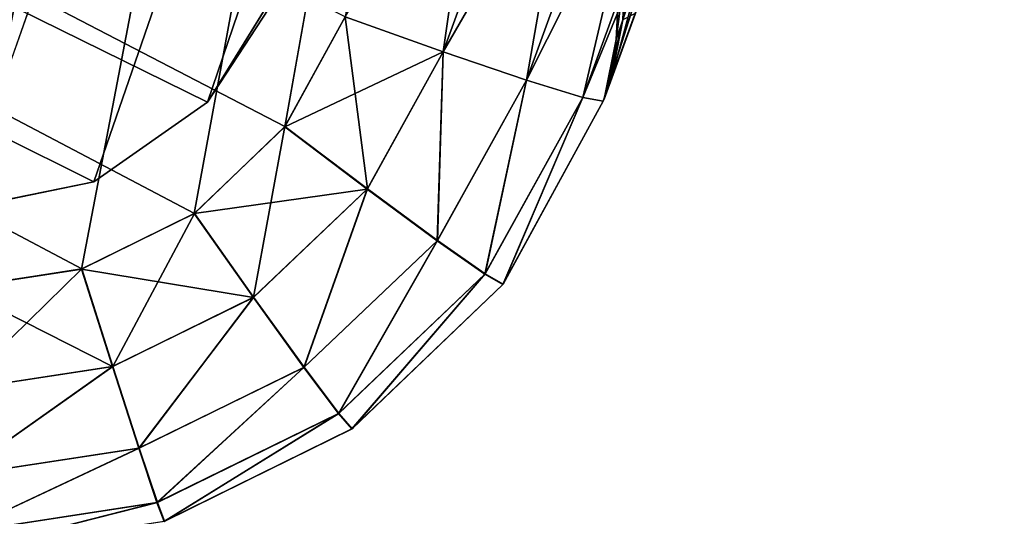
# Model space of a CAD drawing. Header units: millimetres. Extents: x -135 to 135, y -102 to 22.
# Tile 62 of 86: x 80.43 to 87.6, y -84.73 to -81.12. Entities that reach past the tile are written whole.
import ezdxf

# ---------------------------------------------------------------- set-up
doc = ezdxf.new("R2010")
doc.units = ezdxf.units.MM
doc.header["$LTSCALE"] = 65.185185
for name, color, linetype in [('1', 7, 'CONTINUOUS'), ('106', 7, 'CONTINUOUS'), ('108', 7, 'CONTINUOUS'), ('110', 7, 'CONTINUOUS'), ('111', 7, 'CONTINUOUS'), ('113', 7, 'CONTINUOUS'), ('115', 7, 'CONTINUOUS'), ('117', 7, 'CONTINUOUS'), ('297', 7, 'CONTINUOUS'), ('298', 7, 'CONTINUOUS'), ('3', 7, 'CONTINUOUS'), ('309', 7, 'CONTINUOUS'), ('311', 7, 'CONTINUOUS'), ('6', 7, 'CONTINUOUS'), ('9', 7, 'CONTINUOUS')]:
    doc.layers.add(name, color=color, linetype=linetype)

msp = doc.modelspace()

# ---------------------------------------------------------------- linework, layer by layer
at = {"layer": '1', "linetype": 'Continuous'}
for points in [[(99.1072, 12.5, -36.0223), (-98.0492, -84.0349, -32.6512), (-99.1072, 12.5, -36.0223), (99.1072, 12.5, -36.0223)], [(-97.4563, -84.3448, -32.6404), (-98.0492, -84.0349, -32.6512), (99.1072, 12.5, -36.0223), (-97.4563, -84.3448, -32.6404)], [(-96.9871, -84.6145, -32.631), (-97.4563, -84.3448, -32.6404), (99.1072, 12.5, -36.0223), (-96.9871, -84.6145, -32.631)], [(-96.8126, -84.7249, -32.6271), (-96.9871, -84.6145, -32.631), (99.1072, 12.5, -36.0223), (-96.8126, -84.7249, -32.6271)], [(-96.6034, -84.8671, -32.6222), (-96.8126, -84.7249, -32.6271), (99.1072, 12.5, -36.0223), (-96.6034, -84.8671, -32.6222)], [(-96.0971, -85.2732, -32.608), (-96.6034, -84.8671, -32.6222), (99.1072, 12.5, -36.0223), (-96.0971, -85.2732, -32.608)], [(-95.8075, -85.5627, -32.5979), (-96.0971, -85.2732, -32.608), (99.1072, 12.5, -36.0223), (-95.8075, -85.5627, -32.5979)], [(-95.6591, -85.7348, -32.5919), (-95.8075, -85.5627, -32.5979), (99.1072, 12.5, -36.0223), (-95.6591, -85.7348, -32.5919)], [(-95.1314, -86.5942, -32.5618), (-95.6591, -85.7348, -32.5919), (99.1072, 12.5, -36.0223), (-95.1314, -86.5942, -32.5618)], [(-95.0797, -86.7191, -32.5575), (-95.1314, -86.5942, -32.5618), (99.1072, 12.5, -36.0223), (-95.0797, -86.7191, -32.5575)], [(-94.856, -87.7473, -32.5216), (-95.0797, -86.7191, -32.5575), (99.1072, 12.5, -36.0223), (-94.856, -87.7473, -32.5216)], [(-94.7876, -89.0523, -32.476), (-94.856, -87.7473, -32.5216), (99.1072, 12.5, -36.0223), (-94.7876, -89.0523, -32.476)], [(-94.637, -89.53, -32.4593), (-94.7876, -89.0523, -32.476), (99.1072, 12.5, -36.0223), (-94.637, -89.53, -32.4593)], [(-94.2737, -89.8747, -32.4473), (-94.637, -89.53, -32.4593), (99.1072, 12.5, -36.0223), (-94.2737, -89.8747, -32.4473)], [(-93.789, -90, -32.4429), (-94.2737, -89.8747, -32.4473), (99.1072, 12.5, -36.0223), (-93.789, -90, -32.4429)], [(60.6689, -83.0698, -32.6849), (-93.789, -90, -32.4429), (99.1072, 12.5, -36.0223), (60.6689, -83.0698, -32.6849)], [(79.9841, -83.0698, -32.6849), (60.6689, -83.0698, -32.6849), (99.1072, 12.5, -36.0223), (79.9841, -83.0698, -32.6849)], [(80.8846, -82.9315, -32.6897), (79.9841, -83.0698, -32.6849), (99.1072, 12.5, -36.0223), (80.8846, -82.9315, -32.6897)], [(81.7042, -82.5277, -32.7038), (80.8846, -82.9315, -32.6897), (99.1072, 12.5, -36.0223), (81.7042, -82.5277, -32.7038)], [(82.3642, -81.896, -32.7259), (81.7042, -82.5277, -32.7038), (99.1072, 12.5, -36.0223), (82.3642, -81.896, -32.7259)], [(82.8032, -81.0959, -32.7538), (82.3642, -81.896, -32.7259), (99.1072, 12.5, -36.0223), (82.8032, -81.0959, -32.7538)]]:
    msp.add_3dface(points, dxfattribs=at)
at = {"layer": '106', "linetype": 'Continuous'}
for points in [[(85.9179, -78.316, 21.8067), (84.6825, -81.7101, 30.7551), (85.5474, -79.3338, 20.8858), (85.9179, -78.316, 21.8067)], [(85.9179, -78.316, 30.8736), (84.6825, -81.7101, 30.7551), (85.9179, -78.316, 21.8067), (85.9179, -78.316, 30.8736)], [(85.9179, -78.316, -30.8736), (85.9179, -78.316, -21.8067), (84.6825, -81.7101, -30.7551), (85.9179, -78.316, -30.8736)], [(85.9179, -78.316, -21.8067), (85.5474, -79.3338, -20.8858), (84.6825, -81.7101, -30.7551), (85.9179, -78.316, -21.8067)], [(85.5474, -79.3338, 11.1142), (84.7408, -81.55, -14.7758), (85.9179, -78.316, 10.1933), (85.5474, -79.3338, 11.1142)], [(84.7408, -81.55, -14.7758), (84.9155, -81.0702, -13.4602), (85.9179, -78.316, 10.1933), (84.7408, -81.55, -14.7758)], [(85.5474, -79.3338, 20.8858), (84.6825, -81.7101, 30.7551), (85.271, -80.0934, 20.043), (85.5474, -79.3338, 20.8858)], [(85.5474, -79.3338, -20.8858), (85.271, -80.0934, -20.043), (84.6825, -81.7101, -30.7551), (85.5474, -79.3338, -20.8858)], [(84.6884, -81.6941, -16), (84.7408, -81.55, -14.7758), (85.5474, -79.3338, 11.1142), (84.6884, -81.6941, -16)], [(85.271, -80.0934, 11.957), (84.6884, -81.6941, -16), (85.5474, -79.3338, 11.1142), (85.271, -80.0934, 11.957)], [(85.271, -80.0934, 20.043), (84.6825, -81.7101, 30.7551), (85.0652, -80.6589, 19.2631), (85.271, -80.0934, 20.043)], [(85.271, -80.0934, -20.043), (85.0652, -80.6589, -19.2631), (84.6825, -81.7101, -30.7551), (85.271, -80.0934, -20.043)], [(85.0652, -80.6589, 12.7369), (84.6884, -81.6941, -16), (85.271, -80.0934, 11.957), (85.0652, -80.6589, 12.7369)], [(85.0652, -80.6589, 19.2631), (84.6825, -81.7101, 30.7551), (84.9155, -81.0702, 18.5398), (85.0652, -80.6589, 19.2631)], [(85.0652, -80.6589, -19.2631), (84.9155, -81.0702, -18.5398), (84.6825, -81.7101, -30.7551), (85.0652, -80.6589, -19.2631)], [(84.9155, -81.0702, 13.4602), (84.6884, -81.6941, -16), (85.0652, -80.6589, 12.7369), (84.9155, -81.0702, 13.4602)], [(84.9155, -81.0702, 18.5398), (84.6825, -81.7101, 30.7551), (84.7408, -81.55, 17.2242), (84.9155, -81.0702, 18.5398)], [(84.9155, -81.0702, -18.5398), (84.7408, -81.55, -17.2242), (84.6825, -81.7101, -30.7551), (84.9155, -81.0702, -18.5398)], [(84.7408, -81.55, 14.7758), (84.6884, -81.6941, -16), (84.9155, -81.0702, 13.4602), (84.7408, -81.55, 14.7758)], [(84.7408, -81.55, -17.2242), (84.6884, -81.6941, -16), (84.6825, -81.7101, -30.7551), (84.7408, -81.55, -17.2242)], [(84.7408, -81.55, 17.2242), (84.6825, -81.7101, 30.7551), (84.6884, -81.6941, 16), (84.7408, -81.55, 17.2242)], [(84.6884, -81.6941, 16), (84.6884, -81.6941, -16), (84.7408, -81.55, 14.7758), (84.6884, -81.6941, 16)], [(84.6825, -81.7101, -30.7551), (84.6884, -81.6941, -16), (84.6884, -81.6941, 16), (84.6825, -81.7101, -30.7551)], [(84.6825, -81.7101, 30.7551), (84.6825, -81.7101, -30.7551), (84.6884, -81.6941, 16), (84.6825, -81.7101, 30.7551)]]:
    msp.add_3dface(points, dxfattribs=at)
at = {"layer": '108', "linetype": 'Continuous'}
for points in [[(83.951, -83.0436, -30.7271), (84.6825, -81.7101, -30.7551), (83.9528, -83.0412, 30.7272), (83.951, -83.0436, -30.7271)], [(84.6825, -81.7101, -30.7551), (84.6825, -81.7101, 30.7551), (83.9528, -83.0412, 30.7272), (84.6825, -81.7101, -30.7551)], [(82.851, -84.0965, -30.7051), (83.951, -83.0436, -30.7271), (82.8535, -84.0947, 30.7051), (82.851, -84.0965, -30.7051)], [(82.8535, -84.0947, 30.7051), (83.951, -83.0436, -30.7271), (83.9528, -83.0412, 30.7272), (82.8535, -84.0947, 30.7051)], [(81.4849, -84.7694, -30.691), (82.851, -84.0965, -30.7051), (81.4878, -84.7685, 30.691), (81.4849, -84.7694, -30.691)], [(81.4878, -84.7685, 30.691), (82.851, -84.0965, -30.7051), (82.8535, -84.0947, 30.7051), (81.4878, -84.7685, 30.691)]]:
    msp.add_3dface(points, dxfattribs=at)
at = {"layer": '110', "linetype": 'Continuous'}
for points in [[(83.5172, -81.3502, -32.5949), (82.8032, -81.0959, -32.7538), (84.7526, -77.9561, -32.7134), (83.5172, -81.3502, -32.5949)], [(85.3596, -78.1618, -32.2786), (83.5172, -81.3502, -32.5949), (84.7526, -77.9561, -32.7134), (85.3596, -78.1618, -32.2786)], [(84.1242, -81.556, -32.1601), (83.5172, -81.3502, -32.5949), (85.3596, -78.1618, -32.2786), (84.1242, -81.556, -32.1601)], [(85.7685, -78.2881, -31.633), (84.1242, -81.556, -32.1601), (85.3596, -78.1618, -32.2786), (85.7685, -78.2881, -31.633)], [(84.5331, -81.6822, -31.5145), (84.1242, -81.556, -32.1601), (85.7685, -78.2881, -31.633), (84.5331, -81.6822, -31.5145)], [(85.9179, -78.316, -30.8736), (84.5331, -81.6822, -31.5145), (85.7685, -78.2881, -31.633), (85.9179, -78.316, -30.8736)], [(85.9179, -78.316, -30.8736), (84.6825, -81.7101, -30.7551), (84.5331, -81.6822, -31.5145), (85.9179, -78.316, -30.8736)]]:
    msp.add_3dface(points, dxfattribs=at)
at = {"layer": '111', "linetype": 'Continuous'}
for points in [[(84.0385, -77.7017, 32.8724), (82.8032, -81.0959, 32.7538), (83.5172, -81.3502, 32.5949), (84.0385, -77.7017, 32.8724)], [(84.0385, -77.7017, 32.8724), (83.5172, -81.3502, 32.5949), (84.7526, -77.9561, 32.7134), (84.0385, -77.7017, 32.8724)], [(83.5172, -81.3502, 32.5949), (84.1242, -81.556, 32.1601), (84.7526, -77.9561, 32.7134), (83.5172, -81.3502, 32.5949)], [(84.7526, -77.9561, 32.7134), (84.1242, -81.556, 32.1601), (85.3596, -78.1618, 32.2786), (84.7526, -77.9561, 32.7134)], [(84.1242, -81.556, 32.1601), (84.5331, -81.6822, 31.5145), (85.3596, -78.1618, 32.2786), (84.1242, -81.556, 32.1601)], [(85.3596, -78.1618, 32.2786), (84.5331, -81.6822, 31.5145), (85.7685, -78.2881, 31.633), (85.3596, -78.1618, 32.2786)], [(84.5331, -81.6822, 31.5145), (84.6825, -81.7101, 30.7551), (85.7685, -78.2881, 31.633), (84.5331, -81.6822, 31.5145)], [(84.6825, -81.7101, 30.7551), (85.9179, -78.316, 30.8736), (85.7685, -78.2881, 31.633), (84.6825, -81.7101, 30.7551)]]:
    msp.add_3dface(points, dxfattribs=at)
at = {"layer": '113', "linetype": 'Continuous'}
for points in [[(82.3642, -81.896, -32.7259), (82.8032, -81.0959, -32.7538), (83.5172, -81.3502, -32.5949), (82.3642, -81.896, -32.7259)], [(82.3642, -81.896, -32.7259), (83.5172, -81.3502, -32.5949), (82.9638, -82.3503, -32.5618), (82.3642, -81.896, -32.7259)], [(82.9638, -82.3503, -32.5618), (83.5172, -81.3502, -32.5949), (83.4745, -82.7269, -32.1257), (82.9638, -82.3503, -32.5618)], [(83.5172, -81.3502, -32.5949), (84.1242, -81.556, -32.1601), (83.4745, -82.7269, -32.1257), (83.5172, -81.3502, -32.5949)], [(83.4745, -82.7269, -32.1257), (84.1242, -81.556, -32.1601), (83.8207, -82.97, -31.4824), (83.4745, -82.7269, -32.1257)], [(84.1242, -81.556, -32.1601), (84.5331, -81.6822, -31.5145), (83.8207, -82.97, -31.4824), (84.1242, -81.556, -32.1601)], [(84.5331, -81.6822, -31.5145), (83.951, -83.0436, -30.7271), (83.8207, -82.97, -31.4824), (84.5331, -81.6822, -31.5145)], [(84.6825, -81.7101, -30.7551), (83.951, -83.0436, -30.7271), (84.5331, -81.6822, -31.5145), (84.6825, -81.7101, -30.7551)], [(81.7042, -82.5277, -32.7038), (82.3642, -81.896, -32.7259), (82.9638, -82.3503, -32.5618), (81.7042, -82.5277, -32.7038)], [(81.7042, -82.5277, -32.7038), (82.9638, -82.3503, -32.5618), (82.1356, -83.1383, -32.5356), (81.7042, -82.5277, -32.7038)], [(82.1356, -83.1383, -32.5356), (82.9638, -82.3503, -32.5618), (82.5037, -83.649, -32.0986), (82.1356, -83.1383, -32.5356)], [(82.9638, -82.3503, -32.5618), (83.4745, -82.7269, -32.1257), (82.5037, -83.649, -32.0986), (82.9638, -82.3503, -32.5618)], [(80.8846, -82.9315, -32.6897), (81.7042, -82.5277, -32.7038), (82.1356, -83.1383, -32.5356), (80.8846, -82.9315, -32.6897)], [(82.5037, -83.649, -32.0986), (83.4745, -82.7269, -32.1257), (82.7544, -83.9848, -31.4571), (82.5037, -83.649, -32.0986)], [(83.4745, -82.7269, -32.1257), (83.8207, -82.97, -31.4824), (82.7544, -83.9848, -31.4571), (83.4745, -82.7269, -32.1257)], [(79.9841, -83.0698, -32.6849), (80.8846, -82.9315, -32.6897), (81.1098, -83.6413, -32.5189), (79.9841, -83.0698, -32.6849)], [(80.8846, -82.9315, -32.6897), (82.1356, -83.1383, -32.5356), (81.1098, -83.6413, -32.5189), (80.8846, -82.9315, -32.6897)], [(83.8207, -82.97, -31.4824), (82.851, -84.0965, -30.7051), (82.7544, -83.9848, -31.4571), (83.8207, -82.97, -31.4824)], [(83.951, -83.0436, -30.7271), (82.851, -84.0965, -30.7051), (83.8207, -82.97, -31.4824), (83.951, -83.0436, -30.7271)], [(79.9841, -83.0698, -32.6849), (81.1098, -83.6413, -32.5189), (79.9841, -83.8135, -32.5132), (79.9841, -83.0698, -32.6849)], [(81.1098, -83.6413, -32.5189), (82.1356, -83.1383, -32.5356), (81.3022, -84.2373, -32.0814), (81.1098, -83.6413, -32.5189)], [(82.1356, -83.1383, -32.5356), (82.5037, -83.649, -32.0986), (81.3022, -84.2373, -32.0814), (82.1356, -83.1383, -32.5356)], [(81.1098, -83.6413, -32.5189), (81.3022, -84.2373, -32.0814), (79.9841, -84.4387, -32.0755), (81.1098, -83.6413, -32.5189)], [(79.9841, -83.8135, -32.5132), (81.1098, -83.6413, -32.5189), (79.9841, -84.4387, -32.0755), (79.9841, -83.8135, -32.5132)], [(81.3022, -84.2373, -32.0814), (82.5037, -83.649, -32.0986), (81.4336, -84.6326, -31.4409), (81.3022, -84.2373, -32.0814)], [(82.5037, -83.649, -32.0986), (82.7544, -83.9848, -31.4571), (81.4336, -84.6326, -31.4409), (82.5037, -83.649, -32.0986)], [(82.7544, -83.9848, -31.4571), (81.4849, -84.7694, -30.691), (81.4336, -84.6326, -31.4409), (82.7544, -83.9848, -31.4571)], [(82.851, -84.0965, -30.7051), (81.4849, -84.7694, -30.691), (82.7544, -83.9848, -31.4571), (82.851, -84.0965, -30.7051)], [(81.3022, -84.2373, -32.0814), (81.4336, -84.6326, -31.4409), (79.9841, -84.8544, -31.4353), (81.3022, -84.2373, -32.0814)], [(79.9841, -84.4387, -32.0755), (81.3022, -84.2373, -32.0814), (79.9841, -84.8544, -31.4353), (79.9841, -84.4387, -32.0755)], [(81.4336, -84.6326, -31.4409), (79.9841, -85, -30.6861), (79.9841, -84.8544, -31.4353), (81.4336, -84.6326, -31.4409)], [(81.4849, -84.7694, -30.691), (79.9841, -85, -30.6861), (81.4336, -84.6326, -31.4409), (81.4849, -84.7694, -30.691)]]:
    msp.add_3dface(points, dxfattribs=at)
at = {"layer": '115', "linetype": 'Continuous'}
for points in [[(82.8032, -81.0959, 32.7538), (82.3653, -81.8945, 32.726), (82.9652, -82.3484, 32.5618), (82.8032, -81.0959, 32.7538)], [(83.5172, -81.3502, 32.5949), (82.8032, -81.0959, 32.7538), (82.9652, -82.3484, 32.5618), (83.5172, -81.3502, 32.5949)], [(83.5172, -81.3502, 32.5949), (82.9652, -82.3484, 32.5618), (83.4761, -82.7248, 32.1258), (83.5172, -81.3502, 32.5949)], [(84.1242, -81.556, 32.1601), (83.5172, -81.3502, 32.5949), (83.4761, -82.7248, 32.1258), (84.1242, -81.556, 32.1601)], [(84.1242, -81.556, 32.1601), (83.4761, -82.7248, 32.1258), (83.8225, -82.9677, 31.4824), (84.1242, -81.556, 32.1601)], [(84.5331, -81.6822, 31.5145), (84.1242, -81.556, 32.1601), (83.8225, -82.9677, 31.4824), (84.5331, -81.6822, 31.5145)], [(83.9528, -83.0412, 30.7272), (84.5331, -81.6822, 31.5145), (83.8225, -82.9677, 31.4824), (83.9528, -83.0412, 30.7272)], [(83.9528, -83.0412, 30.7272), (84.6825, -81.7101, 30.7551), (84.5331, -81.6822, 31.5145), (83.9528, -83.0412, 30.7272)], [(82.3653, -81.8945, 32.726), (81.7057, -82.5266, 32.7039), (82.1375, -83.137, 32.5357), (82.3653, -81.8945, 32.726)], [(82.3653, -81.8945, 32.726), (82.1375, -83.137, 32.5357), (82.9652, -82.3484, 32.5618), (82.3653, -81.8945, 32.726)], [(82.1375, -83.137, 32.5357), (82.5059, -83.6475, 32.0987), (82.9652, -82.3484, 32.5618), (82.1375, -83.137, 32.5357)], [(82.9652, -82.3484, 32.5618), (82.5059, -83.6475, 32.0987), (83.4761, -82.7248, 32.1258), (82.9652, -82.3484, 32.5618)], [(81.7057, -82.5266, 32.7039), (80.8863, -82.9309, 32.6898), (81.112, -83.6406, 32.519), (81.7057, -82.5266, 32.7039)], [(81.7057, -82.5266, 32.7039), (81.112, -83.6406, 32.519), (82.1375, -83.137, 32.5357), (81.7057, -82.5266, 32.7039)], [(82.5059, -83.6475, 32.0987), (82.7569, -83.9831, 31.4571), (83.4761, -82.7248, 32.1258), (82.5059, -83.6475, 32.0987)], [(83.4761, -82.7248, 32.1258), (82.7569, -83.9831, 31.4571), (83.8225, -82.9677, 31.4824), (83.4761, -82.7248, 32.1258)], [(81.112, -83.6406, 32.519), (80.8863, -82.9309, 32.6898), (79.9841, -83.8135, 32.5132), (81.112, -83.6406, 32.519)], [(80.8863, -82.9309, 32.6898), (79.9841, -83.0698, 32.6849), (79.9841, -83.8135, 32.5132), (80.8863, -82.9309, 32.6898)], [(82.7569, -83.9831, 31.4571), (82.8535, -84.0947, 30.7051), (83.8225, -82.9677, 31.4824), (82.7569, -83.9831, 31.4571)], [(82.8535, -84.0947, 30.7051), (83.9528, -83.0412, 30.7272), (83.8225, -82.9677, 31.4824), (82.8535, -84.0947, 30.7051)], [(81.112, -83.6406, 32.519), (81.3047, -84.2365, 32.0814), (82.1375, -83.137, 32.5357), (81.112, -83.6406, 32.519)], [(82.1375, -83.137, 32.5357), (81.3047, -84.2365, 32.0814), (82.5059, -83.6475, 32.0987), (82.1375, -83.137, 32.5357)], [(81.3047, -84.2365, 32.0814), (81.112, -83.6406, 32.519), (79.9841, -84.4387, 32.0755), (81.3047, -84.2365, 32.0814)], [(79.9841, -84.4387, 32.0755), (81.112, -83.6406, 32.519), (79.9841, -83.8135, 32.5132), (79.9841, -84.4387, 32.0755)], [(81.3047, -84.2365, 32.0814), (81.4364, -84.6317, 31.4409), (82.5059, -83.6475, 32.0987), (81.3047, -84.2365, 32.0814)], [(82.5059, -83.6475, 32.0987), (81.4364, -84.6317, 31.4409), (82.7569, -83.9831, 31.4571), (82.5059, -83.6475, 32.0987)], [(81.4364, -84.6317, 31.4409), (81.4878, -84.7685, 30.691), (82.7569, -83.9831, 31.4571), (81.4364, -84.6317, 31.4409)], [(81.4878, -84.7685, 30.691), (82.8535, -84.0947, 30.7051), (82.7569, -83.9831, 31.4571), (81.4878, -84.7685, 30.691)], [(81.4364, -84.6317, 31.4409), (81.3047, -84.2365, 32.0814), (79.9841, -84.8544, 31.4353), (81.4364, -84.6317, 31.4409)], [(79.9841, -84.8544, 31.4353), (81.3047, -84.2365, 32.0814), (79.9841, -84.4387, 32.0755), (79.9841, -84.8544, 31.4353)], [(79.9841, -85, 30.6861), (81.4878, -84.7685, 30.691), (81.4364, -84.6317, 31.4409), (79.9841, -85, 30.6861)], [(79.9841, -85, 30.6861), (81.4364, -84.6317, 31.4409), (79.9841, -84.8544, 31.4353), (79.9841, -85, 30.6861)]]:
    msp.add_3dface(points, dxfattribs=at)
at = {"layer": '117', "linetype": 'Continuous'}
for points in [[(81.8023, -81.7158, -30.2307), (82.3333, -80.8551, 30.2607), (82.2886, -80.9692, 16), (81.8023, -81.7158, -30.2307)], [(81.8023, -81.7158, -30.2307), (81.8023, -81.7158, 30.2307), (82.3333, -80.8551, 30.2607), (81.8023, -81.7158, -30.2307)], [(82.3333, -80.8551, -17.1712), (81.8023, -81.7158, -30.2307), (82.2886, -80.9692, -16), (82.3333, -80.8551, -17.1712)], [(82.3333, -80.8551, -30.2607), (81.8023, -81.7158, -30.2307), (82.3333, -80.8551, -17.1712), (82.3333, -80.8551, -30.2607)], [(81.8023, -81.7158, -30.2307), (82.2886, -80.9692, 16), (82.2886, -80.9692, -16), (81.8023, -81.7158, -30.2307)], [(81.8023, -81.7158, -30.2307), (80.9741, -82.2956, -30.2104), (81.8023, -81.7158, 30.2307), (81.8023, -81.7158, -30.2307)], [(80.9741, -82.2956, -30.2104), (80.9741, -82.2956, 30.2104), (81.8023, -81.7158, 30.2307), (80.9741, -82.2956, -30.2104)], [(80.9741, -82.2956, -30.2104), (79.9841, -82.5, -30.2033), (80.9741, -82.2956, 30.2104), (80.9741, -82.2956, -30.2104)], [(79.9841, -82.5, -30.2033), (79.9841, -82.5, 30.2033), (80.9741, -82.2956, 30.2104), (79.9841, -82.5, -30.2033)]]:
    msp.add_3dface(points, dxfattribs=at)
at = {"layer": '297', "linetype": 'Continuous'}
for points in [[(85.3022, -77.1895, 19.0449), (84.7768, -81.2596, 16), (84.9901, -77.1895, 16), (85.3022, -77.1895, 19.0449)], [(84.8252, -81.1155, 17.1145), (84.7768, -81.2596, 16), (85.3022, -77.1895, 19.0449), (84.8252, -81.1155, 17.1145)], [(84.7768, -81.2596, 16), (84.8252, -81.1155, 14.8855), (84.9901, -77.1895, 16), (84.7768, -81.2596, 16)], [(84.9864, -80.6356, 18.3118), (84.8252, -81.1155, 17.1145), (85.3022, -77.1895, 19.0449), (84.9864, -80.6356, 18.3118)]]:
    msp.add_3dface(points, dxfattribs=at)
at = {"layer": '298', "linetype": 'Continuous'}
for points in [[(84.8252, -81.1155, -14.8855), (84.7768, -81.2596, -16), (85.3022, -77.1895, -12.9551), (84.8252, -81.1155, -14.8855)], [(85.3022, -77.1895, -12.9551), (84.7768, -81.2596, -16), (84.9901, -77.1895, -16), (85.3022, -77.1895, -12.9551)], [(84.7768, -81.2596, -16), (84.8252, -81.1155, -17.1145), (84.9901, -77.1895, -16), (84.7768, -81.2596, -16)], [(84.9864, -80.6356, -13.6882), (84.8252, -81.1155, -14.8855), (85.3022, -77.1895, -12.9551), (84.9864, -80.6356, -13.6882)]]:
    msp.add_3dface(points, dxfattribs=at)
at = {"layer": '3', "linetype": 'Continuous'}
for points in [[(82.8032, -81.0959, 32.7538), (-99.1072, 12.5, 36.0223), (82.3653, -81.8945, 32.726), (82.8032, -81.0959, 32.7538)], [(82.3653, -81.8945, 32.726), (-99.1072, 12.5, 36.0223), (81.7057, -82.5266, 32.7039), (82.3653, -81.8945, 32.726)], [(81.7057, -82.5266, 32.7039), (-99.1072, 12.5, 36.0223), (80.8863, -82.9309, 32.6898), (81.7057, -82.5266, 32.7039)], [(80.8863, -82.9309, 32.6898), (-99.1072, 12.5, 36.0223), (79.9841, -83.0698, 32.6849), (80.8863, -82.9309, 32.6898)]]:
    msp.add_3dface(points, dxfattribs=at)
at = {"layer": '309', "linetype": 'Continuous'}
for points in [[(84.7408, -81.55, -14.7758), (84.8252, -81.1155, -14.8855), (84.9864, -80.6356, -13.6882), (84.7408, -81.55, -14.7758)], [(84.9155, -81.0702, -13.4602), (84.7408, -81.55, -14.7758), (84.9864, -80.6356, -13.6882), (84.9155, -81.0702, -13.4602)], [(84.6884, -81.6941, -16), (84.7768, -81.2596, -16), (84.8252, -81.1155, -14.8855), (84.6884, -81.6941, -16)], [(84.7408, -81.55, -14.7758), (84.6884, -81.6941, -16), (84.8252, -81.1155, -14.8855), (84.7408, -81.55, -14.7758)], [(84.7408, -81.55, -17.2242), (84.9155, -81.0702, -18.5398), (84.8252, -81.1155, -17.1145), (84.7408, -81.55, -17.2242)], [(84.7408, -81.55, -17.2242), (84.8252, -81.1155, -17.1145), (84.7768, -81.2596, -16), (84.7408, -81.55, -17.2242)], [(84.6884, -81.6941, -16), (84.7408, -81.55, -17.2242), (84.7768, -81.2596, -16), (84.6884, -81.6941, -16)]]:
    msp.add_3dface(points, dxfattribs=at)
at = {"layer": '311', "linetype": 'Continuous'}
for points in [[(84.7408, -81.55, 17.2242), (84.8252, -81.1155, 17.1145), (84.9864, -80.6356, 18.3118), (84.7408, -81.55, 17.2242)], [(84.9155, -81.0702, 18.5398), (84.7408, -81.55, 17.2242), (84.9864, -80.6356, 18.3118), (84.9155, -81.0702, 18.5398)], [(84.6884, -81.6941, 16), (84.7768, -81.2596, 16), (84.8252, -81.1155, 17.1145), (84.6884, -81.6941, 16)], [(84.7408, -81.55, 17.2242), (84.6884, -81.6941, 16), (84.8252, -81.1155, 17.1145), (84.7408, -81.55, 17.2242)], [(84.7408, -81.55, 14.7758), (84.9155, -81.0702, 13.4602), (84.8252, -81.1155, 14.8855), (84.7408, -81.55, 14.7758)], [(84.7408, -81.55, 14.7758), (84.8252, -81.1155, 14.8855), (84.7768, -81.2596, 16), (84.7408, -81.55, 14.7758)], [(84.6884, -81.6941, 16), (84.7408, -81.55, 14.7758), (84.7768, -81.2596, 16), (84.6884, -81.6941, 16)]]:
    msp.add_3dface(points, dxfattribs=at)
at = {"layer": '6', "linetype": 'Continuous'}
for points in [[(81.8023, -81.7158, -30.2307), (82.3333, -80.8551, -30.2607), (-114.6096, 15, -33.6081), (81.8023, -81.7158, -30.2307)], [(80.9741, -82.2956, -30.2104), (81.8023, -81.7158, -30.2307), (-114.6096, 15, -33.6081), (80.9741, -82.2956, -30.2104)], [(79.9841, -82.5, -30.2033), (80.9741, -82.2956, -30.2104), (-114.6096, 15, -33.6081), (79.9841, -82.5, -30.2033)]]:
    msp.add_3dface(points, dxfattribs=at)
at = {"layer": '9', "linetype": 'Continuous'}
for points in [[(-111.2048, -82.5, 30.2033), (-114.6096, 15, 33.6081), (114.6096, 15, 33.6081), (-111.2048, -82.5, 30.2033)], [(-58.2092, -82.5, 30.2033), (-111.2048, -82.5, 30.2033), (114.6096, 15, 33.6081), (-58.2092, -82.5, 30.2033)], [(-57.7717, -87.5, 30.0287), (-58.2092, -82.5, 30.2033), (114.6096, 15, 33.6081), (-57.7717, -87.5, 30.0287)], [(-41.7908, -82.5, 30.2033), (-57.7717, -87.5, 30.0287), (114.6096, 15, 33.6081), (-41.7908, -82.5, 30.2033)], [(41.7908, -82.5, 30.2033), (-41.7908, -82.5, 30.2033), (114.6096, 15, 33.6081), (41.7908, -82.5, 30.2033)], [(42.2283, -87.5, 30.0287), (41.7908, -82.5, 30.2033), (114.6096, 15, 33.6081), (42.2283, -87.5, 30.0287)], [(58.2092, -82.5, 30.2033), (42.2283, -87.5, 30.0287), (114.6096, 15, 33.6081), (58.2092, -82.5, 30.2033)], [(79.9841, -82.5, 30.2033), (58.2092, -82.5, 30.2033), (114.6096, 15, 33.6081), (79.9841, -82.5, 30.2033)], [(80.9741, -82.2956, 30.2104), (79.9841, -82.5, 30.2033), (114.6096, 15, 33.6081), (80.9741, -82.2956, 30.2104)], [(81.8023, -81.7158, 30.2307), (80.9741, -82.2956, 30.2104), (114.6096, 15, 33.6081), (81.8023, -81.7158, 30.2307)], [(82.3333, -80.8551, 30.2607), (81.8023, -81.7158, 30.2307), (114.6096, 15, 33.6081), (82.3333, -80.8551, 30.2607)]]:
    msp.add_3dface(points, dxfattribs=at)

doc.saveas('drawing.dxf')
